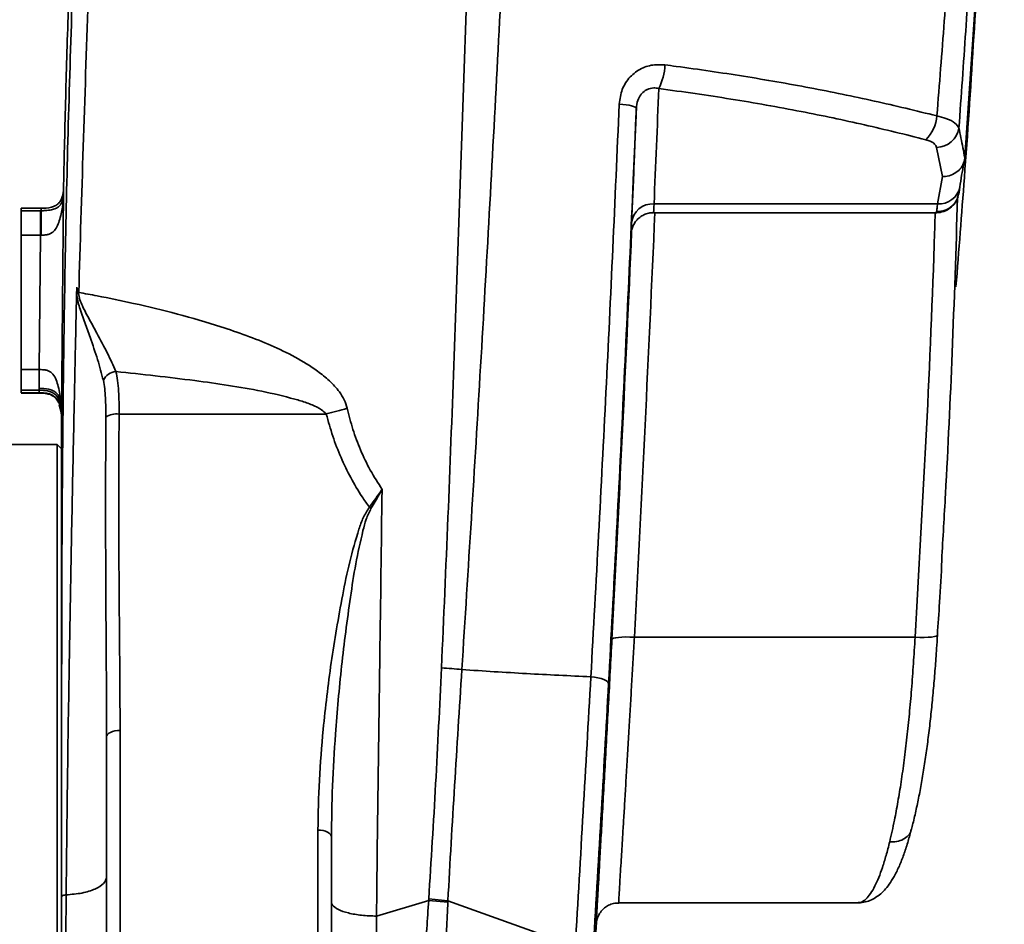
# Model space of a CAD drawing. Header units: millimetres. Extents: x -10540 to 6039, y -7467 to 6433.
# Tile 125 of 236: x -8042 to -7823, y 844 to 1045. Entities that reach past the tile are written whole.
import ezdxf

# ---------------------------------------------------------------- set-up
doc = ezdxf.new("R2010")
doc.units = ezdxf.units.MM
doc.header["$LTSCALE"] = 8

msp = doc.modelspace()

# ---------------------------------------------------------------- linework, layer by layer
at = {"linetype": 'Continuous', "lineweight": 35}
for p, q in [((-7836.82, 1010.36), (-7838.09, 1016.87)), ((-7831.82, 1014.45), (-7831.81, 1014.62)), ((-7837.88, 1004.31), (-7836.82, 1010.36)), ((-8032.2, 1008.13), (-8032.2, 1008.01)), ((-8032.2, 1006.8), (-8032.65, 957.07)), ((-7833.26, 1006.47), (-7833.44, 1005.72)), ((-8037.15, 1003.35), (-8041.65, 1003.35)), ((-8041.65, 1002.79), (-8041.65, 1003.35)), ((-8041.65, 1002.79), (-8037.37, 1002.79)), ((-8037.37, 1002.79), (-8037.2, 1002.79)), ((-8037.2, 1003.29), (-8037.2, 1003.29)), ((-7837.88, 1004.31), (-7900.92, 1004.31)), ((-7901.02, 1002.3), (-7838.09, 1002.3)), ((-8037.37, 997.36), (-8041.65, 997.36)), ((-8041.65, 967.47), (-8041.65, 997.36)), ((-8037.63, 967.47), (-8037.37, 997.36)), ((-8037.21, 997.36), (-8037.37, 997.36)), ((-8029.27, 984.38), (-8028.9, 984.42)), ((-8028.9, 984.42), (-8028.84, 984.63)), ((-8041.65, 967.47), (-8037.65, 967.47)), ((-8041.65, 962.32), (-8041.65, 963.28)), ((-8041.65, 962.88), (-8037.61, 962.88)), ((-8041.65, 962.32), (-8037.63, 962.32)), ((-8041.65, 962.24), (-8037.63, 962.24)), ((-8037.65, 962.32), (-8037.65, 962.88)), ((-8037.63, 962.29), (-8037.63, 962.32)), ((-8033.16, 959.67), (-8032.7, 957.73)), ((-8032.71, 957.79), (-8032.68, 957.35)), ((-8032.65, 957.07), (-8032.69, 958.3)), ((-8032.65, 958.24), (-8032.65, 958.31)), ((-8032.65, 953.32), (-8032.65, 957.08)), ((-7973.8, 957.6), (-8019.87, 957.6)), ((-8033.65, 950.85), (-8089.65, 950.85)), ((-8032.65, 949.85), (-8033.65, 950.85)), ((-8033.65, 950.85), (-8033.65, 753.35)), ((-7842.88, 908.01), (-7905.3, 908.01)), ((-7910.77, 899.68), (-7910.78, 899.44)), ((-8019.65, 887.28), (-8019.65, 796.67)), ((-8022.65, 794.58), (-8022.65, 885.86)), ((-7975.65, 796.67), (-7975.65, 865.14)), ((-7972.65, 863.56), (-7972.65, 794.58)), ((-7951.03, 849.5), (-7962.62, 846.03)), ((-7951.03, 849.5), (-7946.76, 849.11)), ((-7951.02, 849.85), (-7946.75, 849.42)), ((-7946.75, 849.42), (-7918.46, 839.27)), ((-7908.78, 848.95), (-7855.69, 848.95)), ((-7962.63, 846.03), (-7962.63, 846.02)), ((-7962.62, 846.03), (-7962.63, 846.03)), ((-7914.37, 833.85), (-7913.73, 844.7)), ((-7913.74, 844.7), (-7913.77, 844.31))]:
    msp.add_line(p, q, dxfattribs=at)
at = {"linetype": 'Continuous', "lineweight": 35, "flags": 128}
for points in [[(-7908.67, 1026.5), (-7907.88, 1026.42), (-7907.14, 1026.32), (-7906.48, 1026.21), (-7905.92, 1026.08), (-7905.46, 1025.94), (-7905.13, 1025.8), (-7904.93, 1025.65), (-7904.86, 1025.51)], [(-7905.3, 908.01), (-7906.27, 908.04), (-7907.2, 908.05), (-7908.06, 908.02), (-7908.81, 907.96), (-7909.44, 907.88), (-7909.9, 907.77), (-7910.19, 907.64), (-7910.29, 907.49)], [(-7837.89, 908.48), (-7837.93, 908.39), (-7838.17, 908.24), (-7838.6, 908.13), (-7839.22, 908.03), (-7839.99, 907.98), (-7840.88, 907.95), (-7841.86, 907.96), (-7842.88, 908.01)], [(-7911.03, 897.71), (-7911.09, 897.94), (-7911.3, 898.16), (-7911.65, 898.39), (-7912.12, 898.6), (-7912.71, 898.79), (-7913.39, 898.96), (-7914.16, 899.1), (-7914.97, 899.2)], [(-8022.65, 885.86), (-8022.6, 886.14), (-8022.43, 886.4), (-8022.15, 886.65), (-8021.77, 886.86), (-8021.32, 887.04), (-8020.8, 887.17), (-8020.24, 887.25), (-8019.65, 887.28)], [(-7972.65, 863.56), (-7972.71, 863.87), (-7972.88, 864.16), (-7973.16, 864.43), (-7973.53, 864.67), (-7973.99, 864.87), (-7974.51, 865.02), (-7975.07, 865.11), (-7975.65, 865.14)]]:
    msp.add_lwpolyline(points, dxfattribs=at)
at = {"linetype": 'Continuous', "lineweight": 35}
for centre, radius, start, end in [((-7911.14, 1035.69), 12.66, 333.0144, 357.7118), ((-7846.25, 1024.48), 8.23, 314.1277, 355.7676), ((-7838.13, 1021.93), 5.06, 270.4308, 351.1027), ((-7837.51, 1008.96), 4.66, 265.4832, 349.0353), ((-7901.19, 999.57), 4.75, 86.7091, 174.3859), ((-8020.23, 963.58), 3.49, 95.7873, 154.1086), ((-8020.42, 953.37), 4.27, 82.6515, 124.3093), ((-7999.31, 1059.37), 104.91, 284.0722, 286.708), ((-7970.14, 928.31), 10.43, 52.959, 55.413), ((-7952.03, 826.11), 75.16, 83.6012, 87.069)]:
    msp.add_arc(centre, radius, start, end, dxfattribs=at)
for centre, major_axis, ratio, start_param, end_param in [((-17931.15, 1463.66), (0, 10414.86), 0.964007, 4.66827, 4.670733), ((-17931.15, 1459.16), (0, 10409.86), 0.96399, 4.66827, 4.670719), ((-17931.15, 1442.4), (0, 10069.41), 0.997079, 4.659293, 4.668668), ((-17931.15, 1441.62), (0, 10064.41), 0.997077, 4.659293, 4.6683)]:
    msp.add_ellipse(centre, major_axis=major_axis, ratio=ratio, start_param=start_param, end_param=end_param, dxfattribs=at)
for points, knots in [([(-7936.54, 1859), (-7936.54, 1859), (-7935.42, 1844.54), (-7933.24, 1815.58), (-7930.3, 1772), (-7927.81, 1728.28), (-7925.92, 1684.33), (-7924.64, 1640.17), (-7923.8, 1595.84), (-7923.37, 1551.45), (-7923.28, 1505.12), (-7923.51, 1456.84), (-7924.06, 1406.63), (-7924.87, 1356.43), (-7925.92, 1306.16), (-7927.18, 1255.82), (-7928.68, 1205.45), (-7930.42, 1155.17), (-7932.2, 1110.25), (-7933.98, 1070.65), (-7935.69, 1036.35), (-7937.53, 1002.17), (-7939.48, 968.15), (-7941.53, 934.32), (-7942.95, 911.97), (-7943.66, 900.8)], [0, 0, 0, 0, 0, 0.045695, 0.0914, 0.1371, 0.182788, 0.2288, 0.27482, 0.320843, 0.366859, 0.418847, 0.470843, 0.522838, 0.574825, 0.627124, 0.679435, 0.731741, 0.784034, 0.820017, 0.856021, 0.892032, 0.928037, 0.964027, 1, 1, 1, 1]), ([(-7948.19, 901.17), (-7947.69, 912.31), (-7946.71, 934.61), (-7945.43, 968.35), (-7944.21, 1002.31), (-7943.04, 1036.49), (-7941.95, 1070.85), (-7940.81, 1110.37), (-7939.69, 1155.07), (-7938.68, 1204.97), (-7937.92, 1254.97), (-7937.44, 1305.16), (-7937.23, 1355.5), (-7937.31, 1405.98), (-7937.64, 1456.48), (-7938.18, 1504.82), (-7938.89, 1551), (-7939.7, 1595.02), (-7940.55, 1638.99), (-7941.44, 1682.96), (-7942.13, 1726.91), (-7942.56, 1770.84), (-7942.86, 1814.67), (-7943.03, 1843.82), (-7943.11, 1858.39)], [0, 0, 0, 0, 0.0359194, 0.0718459, 0.1077676, 0.1438715, 0.1799799, 0.2160851, 0.268046, 0.3200211, 0.3720002, 0.4239662, 0.4763014, 0.5286458, 0.5809906, 0.6333263, 0.6790284, 0.7247384, 0.7704466, 0.8161462, 0.8621028, 0.9080673, 0.9540367, 1, 1, 1, 1]), ([(-7987.66, 1805.92), (-7987.83, 1793.39), (-7988.16, 1768.35), (-7988.72, 1730.44), (-7989.44, 1692.31), (-7990.39, 1653.94), (-7991.64, 1615.33), (-7993.19, 1576.55), (-7995.13, 1536.39), (-7997.47, 1494.89), (-8000.22, 1452.07), (-8003.25, 1409.21), (-8006.47, 1366.36), (-8009.59, 1326.23), (-8012.5, 1288.85), (-8015.14, 1254.21), (-8017.68, 1219.62), (-8020.04, 1185.08), (-8022.18, 1150.64), (-8024.04, 1116.33), (-8025.59, 1082.6), (-8026.75, 1049.47), (-8027.86, 1016.9), (-8028.52, 995.39), (-8028.84, 984.63)], [0, 0, 0, 0, 0.0469118, 0.0937463, 0.14055, 0.1873737, 0.2342689, 0.2812316, 0.3281273, 0.3796699, 0.4312135, 0.4827908, 0.5344165, 0.5860045, 0.6278435, 0.6696656, 0.7114874, 0.7533313, 0.795216, 0.8370545, 0.8788447, 0.9191846, 0.9595556, 1, 1, 1, 1]), ([(-7860.18, 1805.76), (-7858.88, 1797.45), (-7856.28, 1780.81), (-7852.73, 1755.53), (-7849.41, 1730.04), (-7846.35, 1704.33), (-7843.54, 1678.44), (-7840.79, 1650.58), (-7838.14, 1620.78), (-7835.61, 1589.06), (-7833.35, 1557.25), (-7831.12, 1521.74), (-7829.03, 1482.54), (-7827.18, 1439.64), (-7825.79, 1397.15), (-7824.82, 1355.09), (-7824.27, 1313.47), (-7824.14, 1271.9), (-7824.44, 1230.29), (-7825.16, 1188.65), (-7826.35, 1147.01), (-7828.01, 1105.53), (-7829.84, 1070.77), (-7831.59, 1042.66), (-7832.62, 1028.32), (-7833.13, 1021.14)], [0, 0, 0, 0, 0.0333052, 0.0666471, 0.1000016, 0.1333488, 0.1666741, 0.1999682, 0.2401633, 0.2803723, 0.3205868, 0.3607895, 0.4148139, 0.4688473, 0.5228739, 0.5753226, 0.6277835, 0.680244, 0.732692, 0.7855883, 0.8385017, 0.8914101, 0.9442994, 0.9721498, 1, 1, 1, 1]), ([(-7838.04, 1023.87), (-7837.47, 1030.88), (-7836.35, 1044.89), (-7834.41, 1072.46), (-7832.36, 1106.64), (-7830.46, 1147.53), (-7829.06, 1188.58), (-7828.14, 1229.89), (-7827.67, 1271.43), (-7827.65, 1313.18), (-7828.08, 1354.99), (-7828.96, 1397.01), (-7830.28, 1439.21), (-7832.06, 1481.59), (-7834.12, 1520.48), (-7836.35, 1555.87), (-7838.65, 1587.76), (-7841.26, 1619.55), (-7844.02, 1649.31), (-7846.91, 1677), (-7849.92, 1702.6), (-7853.24, 1728), (-7856.91, 1753.15), (-7860.89, 1778.06), (-7863.87, 1794.43), (-7865.35, 1802.61)], [0, 0, 0, 0, 0.027407, 0.054814, 0.107334, 0.159873, 0.212418, 0.264945, 0.317982, 0.371033, 0.424084, 0.477122, 0.530843, 0.584571, 0.638289, 0.678864, 0.719452, 0.760033, 0.800599, 0.833794, 0.867025, 0.90028, 0.933544, 0.966793, 1, 1, 1, 1]), ([(-7856.44, 1794.74), (-7855.16, 1786), (-7852.59, 1768.52), (-7849.13, 1741.86), (-7845.94, 1714.89), (-7843.02, 1687.66), (-7840.34, 1660.26), (-7837.88, 1632.72), (-7835.63, 1605.09), (-7833.29, 1573.38), (-7830.95, 1537.59), (-7828.72, 1497.72), (-7826.87, 1457.81), (-7825.38, 1417.88), (-7824.25, 1377.96), (-7823.44, 1336.11), (-7823.03, 1292.35), (-7823.08, 1246.71), (-7823.63, 1201.18), (-7824.62, 1159.02), (-7825.94, 1120.24), (-7827.51, 1084.84), (-7829.41, 1049.59), (-7831.01, 1026.27), (-7831.81, 1014.62)], [0, 0, 0, 0, 0.035277, 0.070552, 0.105828, 0.141104, 0.176381, 0.211658, 0.246936, 0.282214, 0.332796, 0.383378, 0.433961, 0.484544, 0.535127, 0.58571, 0.643711, 0.701711, 0.759712, 0.817712, 0.863285, 0.908857, 0.954428, 1, 1, 1, 1]), ([(-8032.65, 850.29), (-8032.65, 859.6), (-8032.65, 878.21), (-8032.64, 906.32), (-8032.55, 934.73), (-8032.31, 963.48), (-8031.87, 992.56), (-8031.2, 1021.94), (-8030.27, 1051.56), (-8029.02, 1082.82), (-8027.42, 1115.67), (-8025.45, 1150.13), (-8023.21, 1184.71), (-8020.76, 1219.36), (-8018.14, 1254.06), (-8015.42, 1288.8), (-8012.52, 1324.96), (-8009.54, 1362.57), (-8007.27, 1391.39), (-8006.13, 1407.21), (-8005.92, 1410.01)], [0, 0, 0, 0, 0.053019, 0.106051, 0.159104, 0.212211, 0.265406, 0.318603, 0.371728, 0.424817, 0.48549, 0.546213, 0.60698, 0.667664, 0.728293, 0.7889, 0.849512, 0.917433, 0.985399, 1, 1, 1, 1]), ([(-8005.91, 1410.01), (-8005.92, 1409.82), (-8006, 1408.73), (-8006.19, 1406.28), (-8006.48, 1402.46), (-8006.82, 1398.04), (-8007.19, 1393.17), (-8007.61, 1387.76), (-8008.08, 1381.82), (-8008.6, 1375.35), (-8009.18, 1368.04), (-8009.84, 1359.83), (-8010.57, 1350.78), (-8011.33, 1341.49), (-8012.09, 1332.22), (-8012.84, 1323.08), (-8013.58, 1314.09), (-8014.3, 1305.24), (-8015.27, 1293.48), (-8016.45, 1278.95), (-8017.83, 1261.85), (-8018.98, 1247.28), (-8019.94, 1234.97), (-8020.75, 1224.37), (-8021.6, 1213.12), (-8022.49, 1201.07), (-8023.42, 1188.26), (-8024.43, 1173.83), (-8025.52, 1157.74), (-8026.65, 1139.96), (-8027.76, 1121.36), (-8028.85, 1101.47), (-8029.87, 1080.57), (-8030.76, 1059.14), (-8031.48, 1038.38), (-8031.92, 1021.58), (-8032.14, 1011.55), (-8032.2, 1008.19), (-8032.2, 1008.01)], [0, 0, 0, 0, 0.003565, 0.020778, 0.036998, 0.052582, 0.068189, 0.084017, 0.100241, 0.117041, 0.134584, 0.155305, 0.177351, 0.199968, 0.222232, 0.244141, 0.265693, 0.28689, 0.307729, 0.350237, 0.391197, 0.430635, 0.45496, 0.48003, 0.506985, 0.535816, 0.566497, 0.598981, 0.639495, 0.682295, 0.72721, 0.773915, 0.826795, 0.878376, 0.928229, 0.975886, 0.998718, 1, 1, 1, 1]), ([(-7824.05, 1182.54), (-7824.35, 1170.09), (-7824.97, 1144.92), (-7826.37, 1107.16), (-7828.03, 1071.97), (-7829.89, 1039.63), (-7831.74, 1011.79), (-7833.16, 993.93), (-7833.8, 985.85)], [0, 0, 0, 0, 0.188246, 0.380521, 0.572794, 0.723868, 0.874941, 1, 1, 1, 1]), ([(-7898.49, 1035.19), (-7899.27, 1035.23), (-7901.06, 1035.34), (-7903.82, 1034.51), (-7906.38, 1032.62), (-7908.21, 1029.83), (-7908.52, 1027.6), (-7908.67, 1026.5)], [0, 0, 0, 0, 0.154416, 0.356486, 0.564764, 0.783145, 1, 1, 1, 1]), ([(-7898.49, 1035.19), (-7897.66, 1035.08), (-7891.77, 1034.31), (-7880.93, 1032.72), (-7866.23, 1030.15), (-7851.86, 1027.23), (-7842.65, 1024.99), (-7838.04, 1023.87)], [0, 0, 0, 0, 0.039273, 0.279048, 0.519656, 0.759417, 1, 1, 1, 1]), ([(-7904.86, 1025.51), (-7904.79, 1026.12), (-7904.66, 1027.21), (-7904.08, 1028.28), (-7903.43, 1029.08), (-7902.92, 1029.49), (-7902.03, 1029.93), (-7901.08, 1030.16), (-7900.24, 1030.01), (-7899.86, 1029.95)], [0, 0, 0, 0, 0.227754, 0.403033, 0.444871, 0.619066, 0.644898, 0.841984, 1, 1, 1, 1]), ([(-7840.52, 1018.57), (-7845.03, 1019.7), (-7854.06, 1021.95), (-7868.54, 1024.96), (-7883.77, 1027.7), (-7894.49, 1029.2), (-7899.86, 1029.95)], [0, 0, 0, 0, 0.23977, 0.48036, 0.739649, 1, 1, 1, 1]), ([(-7914.97, 899.2), (-7914.39, 909.7), (-7913.23, 930.68), (-7911.6, 962.43), (-7910.07, 994.36), (-7909.14, 1015.78), (-7908.67, 1026.5)], [0, 0, 0, 0, 0.249718, 0.499431, 0.749713, 1, 1, 1, 1]), ([(-7904.86, 1025.51), (-7905.32, 1014.78), (-7906.24, 993.32), (-7907.74, 961.29), (-7909.33, 929.39), (-7910.46, 908.27), (-7911.03, 897.71)], [0, 0, 0, 0, 0.249726, 0.499448, 0.749721, 1, 1, 1, 1]), ([(-7838.04, 1023.87), (-7837.34, 1023.69), (-7835.69, 1023.25), (-7833.82, 1022.3), (-7833.36, 1021.53), (-7833.13, 1021.14)], [0, 0, 0, 0, 0.273188, 0.63801, 1, 1, 1, 1]), ([(-7833.13, 1021.14), (-7832.83, 1019.7), (-7832.37, 1017.46), (-7831.97, 1015.23), (-7831.82, 1014.45)], [0, 0, 0, 0, 0.649769, 1, 1, 1, 1]), ([(-7838.09, 1016.87), (-7838.2, 1017.12), (-7838.42, 1017.62), (-7839.34, 1018.21), (-7840.17, 1018.46), (-7840.52, 1018.57)], [0, 0, 0, 0, 0.364126, 0.728551, 1, 1, 1, 1]), ([(-7831.82, 1014.45), (-7831.93, 1013.95), (-7832.14, 1012.96), (-7833.13, 1011.69), (-7834.49, 1010.77), (-7835.8, 1010.41), (-7836.58, 1010.36), (-7836.81, 1010.36), (-7836.82, 1010.36)], [0, 0, 0, 0, 0.226633, 0.453252, 0.680277, 0.908036, 0.995248, 1, 1, 1, 1]), ([(-7832.93, 1008.07), (-7832.67, 1009.79), (-7832.37, 1011.78), (-7831.92, 1013.75), (-7831.85, 1014.02)], [0, 0, 0, 0, 0.865366, 1, 1, 1, 1]), ([(-8032.2, 1008.25), (-8032.22, 1007.61), (-8032.25, 1006.65), (-8032.63, 1005.41), (-8033.14, 1004.55), (-8033.94, 1003.91), (-8035.3, 1003.37), (-8036.43, 1003.35), (-8037.2, 1003.34)], [0, 0, 0, 0, 0.231574, 0.352257, 0.470947, 0.591116, 0.720951, 1, 1, 1, 1]), ([(-8032.2, 1008.01), (-8032.2, 1008), (-8032.2, 1007.94), (-8032.2, 1007.35), (-8032.2, 1006.8)], [0, 0, 0, 0, 0.044656, 1, 1, 1, 1]), ([(-7833.18, 1006.45), (-7833.15, 1006.59), (-7833.11, 1006.86), (-7833.04, 1007.35), (-7832.97, 1007.76), (-7832.93, 1008.07)], [0, 0, 0, 0, 0.210294, 0.414612, 1, 1, 1, 1]), ([(-8032.2, 1006.8), (-8032.21, 1006.28), (-8032.24, 1005.3), (-8032.5, 1003.16), (-8032.94, 1001.1), (-8033.64, 999.2), (-8034.28, 998.25), (-8034.99, 997.74), (-8035.61, 997.49), (-8036.37, 997.37), (-8036.91, 997.37), (-8037.21, 997.36)], [0, 0, 0, 0, 0.1561837, 0.2991055, 0.5630132, 0.6797556, 0.7831233, 0.8314952, 0.8810674, 0.9342961, 1, 1, 1, 1]), ([(-8037.2, 1002.79), (-8036.89, 1002.79), (-8036.33, 1002.79), (-8035.55, 1002.86), (-8034.92, 1002.97), (-8034.2, 1003.17), (-8033.57, 1003.48), (-8032.89, 1004.01), (-8032.51, 1004.65), (-8032.3, 1005.45), (-8032.22, 1006.01), (-8032.21, 1006.53), (-8032.2, 1006.8)], [0, 0, 0, 0, 0.068412, 0.121883, 0.171451, 0.219876, 0.323545, 0.440496, 0.703517, 0.797177, 0.894596, 1, 1, 1, 1]), ([(-7838.09, 1002.3), (-7837.56, 1002.37), (-7836.5, 1002.51), (-7835.08, 1003.33), (-7833.91, 1004.48), (-7833.5, 1005.46), (-7833.3, 1005.95)], [0, 0, 0, 0, 0.254306, 0.506476, 0.753881, 1, 1, 1, 1]), ([(-7833.44, 1005.72), (-7833.47, 1005.59), (-7833.62, 1004.87), (-7834.58, 1003.81), (-7836.16, 1002.76), (-7837.45, 1002.64), (-7838.09, 1002.59)], [0, 0, 0, 0, 0.064731, 0.376244, 0.687629, 1, 1, 1, 1]), ([(-7833.43, 1005.68), (-7833.8, 994.18), (-7834.51, 972.23), (-7835.78, 945.39), (-7836.68, 930.05), (-7836.96, 925.14)], [0, 0, 0, 0, 0.42837, 0.817268, 1, 1, 1, 1]), ([(-8041.65, 997.36), (-8041.65, 998.07), (-8041.65, 999.14), (-8041.65, 1000.53), (-8041.65, 1001.44), (-8041.65, 1002.1), (-8041.65, 1002.65), (-8041.65, 1002.73), (-8041.65, 1002.79)], [0, 0, 0, 0, 0.249238, 0.381506, 0.499255, 0.617134, 0.749649, 1, 1, 1, 1]), ([(-8037.37, 1002.79), (-8037.37, 1002.73), (-8037.37, 1002.64), (-8037.37, 1002.09), (-8037.37, 1001.44), (-8037.37, 1000.55), (-8037.37, 999.17), (-8037.37, 998.09), (-8037.37, 997.36)], [0, 0, 0, 0, 0.256961, 0.38176, 0.499988, 0.618454, 0.743709, 1, 1, 1, 1]), ([(-8037.2, 1002.79), (-8037.2, 1002.73), (-8037.2, 1002.64), (-8037.21, 1002.09), (-8037.21, 1001.44), (-8037.21, 1000.55), (-8037.21, 999.17), (-8037.21, 998.09), (-8037.21, 997.36)], [0, 0, 0, 0, 0.256959, 0.381758, 0.499988, 0.618455, 0.74371, 1, 1, 1, 1]), ([(-8037.2, 1002.79), (-8037.2, 1003), (-8037.2, 1003.31), (-8037.2, 1003.29), (-8037.2, 1003.29)], [0, 0, 0, 0, 0.6927118, 1, 1, 1, 1]), ([(-7900.92, 1004.31), (-7900.93, 1003.98), (-7900.96, 1003.3), (-7901.01, 1002.45), (-7901.02, 1002.36), (-7901.02, 1002.33)], [0, 0, 0, 0, 0.3732454, 0.7483624, 1, 1, 1, 1]), ([(-7838.09, 1002.59), (-7838.06, 1002.83), (-7838.01, 1003.33), (-7837.92, 1003.98), (-7837.88, 1004.31)], [0, 0, 0, 0, 0.497613, 1, 1, 1, 1]), ([(-7905.99, 997.92), (-7905.98, 998), (-7905.95, 998.3), (-7905.8, 998.94), (-7905.46, 999.75), (-7904.88, 1000.6), (-7904.14, 1001.34), (-7903.19, 1001.92), (-7902.13, 1002.3), (-7901.39, 1002.34), (-7901.03, 1002.36)], [0, 0, 0, 0, 0.0338781, 0.1265646, 0.2665232, 0.3962768, 0.5456181, 0.6939091, 0.8526006, 1, 1, 1, 1]), ([(-7842.88, 908.01), (-7842.05, 922.53), (-7840.39, 951.58), (-7839, 983.02), (-7838.49, 999.93), (-7838.42, 1002.3)], [0, 0, 0, 0, 0.462328, 0.924662, 1, 1, 1, 1]), ([(-7838.09, 1002.33), (-7838.09, 1002.32), (-7838.09, 1002.25), (-7838.09, 1002.43), (-7838.09, 1002.59)], [0, 0, 0, 0, 0.146361, 1, 1, 1, 1]), ([(-7906, 998.04), (-7906.01, 997.83), (-7906.03, 997.29), (-7906.01, 997.76), (-7905.97, 998.78), (-7905.93, 999.62), (-7905.92, 1000.04)], [0, 0, 0, 0, 0.190772, 0.487141, 0.743103, 1, 1, 1, 1]), ([(-8031.63, 850.74), (-8031.55, 859.33), (-8031.37, 876.51), (-8030.97, 901.16), (-8030.62, 921.01), (-8030.26, 939.63), (-8029.93, 955.78), (-8029.61, 970.84), (-8029.41, 980), (-8029.32, 984.21), (-8029.28, 985.82)], [0, 0, 0, 0, 0.1943, 0.388589, 0.55331, 0.635678, 0.800405, 0.908377, 0.965086, 1, 1, 1, 1]), ([(-8029.27, 984.38), (-8029.27, 984.76), (-8029.28, 985.23), (-8029.28, 985.71), (-8029.28, 985.81), (-8029.28, 985.82)], [0, 0, 0, 0, 0.8028193, 0.9732326, 1, 1, 1, 1]), ([(-8029.28, 985.82), (-8029.16, 985.42), (-8029.03, 985.01), (-8028.84, 984.63), (-8028.84, 984.63)], [0, 0, 0, 0, 0.999956, 1, 1, 1, 1]), ([(-8029.28, 985.82), (-8029.28, 985.81), (-8029.26, 985.71), (-8029.18, 985.4), (-8029.06, 984.94), (-8028.95, 984.57), (-8028.9, 984.42)], [0, 0, 0, 0, 0.027404, 0.196581, 0.672366, 1, 1, 1, 1]), ([(-8023.37, 965.1), (-8023.77, 966.61), (-8024.58, 969.65), (-8026.09, 974.02), (-8027.49, 977.91), (-8028.45, 980.63), (-8029.11, 982.79), (-8029.21, 983.85), (-8029.27, 984.38)], [0, 0, 0, 0, 0.260663, 0.52513, 0.691289, 0.858029, 0.928532, 1, 1, 1, 1]), ([(-8028.9, 984.42), (-8028.82, 983.94), (-8028.65, 982.94), (-8027.73, 980.98), (-8026.42, 978.5), (-8024.49, 975), (-8022.37, 971.08), (-8021.19, 968.4), (-8020.59, 967.05)], [0, 0, 0, 0, 0.066667, 0.136378, 0.302332, 0.469205, 0.732347, 1, 1, 1, 1]), ([(-8028.84, 984.63), (-8027.49, 984.38), (-8023.41, 983.63), (-8016.08, 982.1), (-8006.87, 979.89), (-7998.52, 977.44), (-7991.58, 975.09), (-7986.03, 972.92), (-7980.68, 970.34), (-7976.36, 967.67), (-7973.06, 965.06), (-7971.08, 962.91), (-7969.75, 960.82), (-7969.35, 959.53), (-7969.15, 958.89)], [0, 0, 0, 0, 0.061718, 0.185147, 0.33501, 0.484844, 0.573478, 0.662344, 0.75087, 0.83904, 0.889384, 0.939554, 0.969829, 1, 1, 1, 1]), ([(-8041.65, 962.94), (-8041.65, 962.93), (-8041.65, 962.91), (-8041.65, 963.18), (-8041.65, 963.69), (-8041.65, 964.48), (-8041.65, 965.75), (-8041.65, 966.79), (-8041.65, 967.47)], [0, 0, 0, 0, 0.106127, 0.263278, 0.403892, 0.544675, 0.702162, 1, 1, 1, 1]), ([(-8037.64, 967.47), (-8037.32, 967.47), (-8036.75, 967.47), (-8035.96, 967.35), (-8035.32, 967.09), (-8034.59, 966.55), (-8033.95, 965.53), (-8033.28, 963.5), (-8032.91, 961.45), (-8032.72, 959.52), (-8032.66, 958.26), (-8032.65, 957.48), (-8032.65, 957.07)], [0, 0, 0, 0, 0.069045, 0.123207, 0.172433, 0.220408, 0.321832, 0.436573, 0.698991, 0.79414, 0.893042, 1, 1, 1, 1]), ([(-8037.64, 967.47), (-8037.64, 966.78), (-8037.64, 965.74), (-8037.64, 964.47), (-8037.64, 963.69), (-8037.64, 963.19), (-8037.64, 962.92), (-8037.64, 962.93), (-8037.64, 962.94)], [0, 0, 0, 0, 0.305771, 0.455951, 0.599038, 0.742457, 0.893279, 1, 1, 1, 1]), ([(-7973.8, 957.6), (-7974.14, 957.95), (-7974.7, 958.52), (-7976.21, 959.33), (-7978.19, 960.15), (-7982.34, 961.37), (-7988.12, 962.74), (-7995.56, 964), (-8006.38, 965.52), (-8014.73, 966.42), (-8020.59, 967.05)], [0, 0, 0, 0, 0.030123, 0.050391, 0.107095, 0.163944, 0.320403, 0.477103, 0.63381, 1, 1, 1, 1]), ([(-8020.59, 967.05), (-8020.44, 966.4), (-8020.15, 965.07), (-8019.97, 962.74), (-8019.87, 960.25), (-8019.87, 958.49), (-8019.87, 957.6)], [0, 0, 0, 0, 0.254657, 0.516109, 0.755604, 1, 1, 1, 1]), ([(-8032.74, 959.37), (-8032.75, 959.73), (-8032.77, 960.43), (-8033.13, 961.42), (-8033.71, 962.26), (-8034.55, 962.84), (-8035.87, 963.29), (-8036.94, 963.31), (-8037.65, 963.32)], [0, 0, 0, 0, 0.14698, 0.290612, 0.426919, 0.563214, 0.706823, 1, 1, 1, 1]), ([(-8022.82, 956.9), (-8022.83, 958.37), (-8022.84, 960.6), (-8023.03, 963.29), (-8023.26, 964.49), (-8023.37, 965.1)], [0, 0, 0, 0, 0.491082, 0.7433103, 1, 1, 1, 1]), ([(-8037.65, 962.24), (-8037.03, 962.23), (-8036.06, 962.22), (-8034.73, 961.78), (-8033.88, 961.15), (-8033.54, 960.53), (-8033.35, 960.19)], [0, 0, 0, 0, 0.283932, 0.449083, 0.701014, 1, 1, 1, 1]), ([(-8037.64, 962.88), (-8037.01, 962.87), (-8036.01, 962.86), (-8034.68, 962.43), (-8033.81, 961.77), (-8033.03, 960.61), (-8032.83, 959.37), (-8032.7, 958.6)], [0, 0, 0, 0, 0.1761395, 0.2803123, 0.4377657, 0.6524206, 1, 1, 1, 1]), ([(-8037.63, 962.32), (-8037.32, 962.32), (-8036.75, 962.32), (-8035.97, 962.23), (-8035.33, 962.07), (-8034.6, 961.77), (-8033.95, 961.27), (-8033.28, 960.35), (-8032.92, 959.26), (-8032.74, 958.25), (-8032.72, 957.88), (-8032.71, 957.79)], [0, 0, 0, 0, 0.083791, 0.14975, 0.20966, 0.267819, 0.390228, 0.528546, 0.84624, 0.961983, 1, 1, 1, 1]), ([(-8032.73, 958.92), (-8032.72, 958.74), (-8032.68, 958.37), (-8032.67, 958.04), (-8032.66, 957.87)], [0, 0, 0, 0, 0.488875, 1, 1, 1, 1]), ([(-8032.65, 957.07), (-8032.65, 957.51), (-8032.65, 958.21), (-8032.65, 958.23), (-8032.65, 958.24)], [0, 0, 0, 0, 0.622879, 1, 1, 1, 1]), ([(-8022.71, 901.11), (-8022.73, 903.85), (-8022.79, 914.28), (-8022.9, 932.78), (-8022.85, 948.85), (-8022.82, 956.9)], [0, 0, 0, 0, 0.1513, 0.575037, 1, 1, 1, 1]), ([(-8019.87, 957.6), (-8019.89, 953.6), (-8019.94, 945.6), (-8019.94, 933.75), (-8019.89, 922.01), (-8019.8, 910.33), (-8019.69, 898.73), (-8019.66, 891.09), (-8019.65, 887.28)], [0, 0, 0, 0, 0.165062, 0.330123, 0.495853, 0.661584, 0.830703, 1, 1, 1, 1]), ([(-7964.22, 936.9), (-7964.76, 937.66), (-7966.26, 939.77), (-7968.42, 943.43), (-7970.6, 947.95), (-7972.44, 952.67), (-7973.35, 955.96), (-7973.8, 957.6)], [0, 0, 0, 0, 0.121447, 0.338187, 0.554944, 0.777458, 1, 1, 1, 1]), ([(-7969.15, 958.89), (-7968.75, 957.31), (-7967.96, 954.17), (-7966.23, 949.57), (-7964.11, 945.08), (-7962.3, 942.27), (-7961.39, 940.86)], [0, 0, 0, 0, 0.245999, 0.491954, 0.745993, 1, 1, 1, 1]), ([(-8032.65, 953.32), (-8032.65, 953.29), (-8032.65, 953.25), (-8032.65, 951.7), (-8032.65, 949.08), (-8032.65, 945.3), (-8032.65, 940.4), (-8032.65, 934.42), (-8032.65, 927.38), (-8032.65, 919.32), (-8032.65, 910.3), (-8032.65, 900.36), (-8032.65, 889.57), (-8032.65, 877.63), (-8032.65, 864.61), (-8032.65, 855.07), (-8032.65, 850.29)], [0, 0, 0, 0, 0.070558, 0.141115, 0.211673, 0.28223, 0.352788, 0.423345, 0.493903, 0.56446, 0.635018, 0.705575, 0.776133, 0.84669, 0.923346, 1, 1, 1, 1]), ([(-7964.22, 936.9), (-7963.28, 938.18), (-7962.33, 939.49), (-7961.4, 940.84), (-7961.39, 940.86)], [0, 0, 0, 0, 0.988124, 1, 1, 1, 1]), ([(-7961.39, 940.86), (-7961.4, 940.84), (-7961.44, 940.77), (-7961.5, 940.66), (-7961.71, 940.29), (-7962.49, 938.94), (-7963.25, 937.65), (-7963.86, 936.64)], [0, 0, 0, 0, 0.010981, 0.05181, 0.077035, 0.26712, 1, 1, 1, 1]), ([(-7961.39, 940.86), (-7961.56, 928.46), (-7961.85, 906.32), (-7962.3, 874.75), (-7962.55, 855.6), (-7962.62, 846.03), (-7962.62, 846.03)], [0, 0, 0, 0, 0.38919, 0.694536, 0.999999, 1, 1, 1, 1]), ([(-7975.65, 865.14), (-7975.59, 868.82), (-7975.46, 876.19), (-7974.44, 888.6), (-7972.84, 902.31), (-7970.7, 914.77), (-7968.7, 924.74), (-7967.05, 930.44), (-7965.69, 934.58), (-7964.71, 936.13), (-7964.22, 936.9)], [0, 0, 0, 0, 0.1591381, 0.3182979, 0.5240909, 0.7298622, 0.829704, 0.9294322, 0.9648819, 1, 1, 1, 1]), ([(-7963.86, 936.64), (-7964.24, 935.84), (-7965.02, 934.25), (-7966.03, 930.07), (-7967.32, 924.3), (-7968.84, 914.21), (-7970.49, 901.56), (-7971.72, 887.59), (-7972.5, 874.92), (-7972.6, 867.34), (-7972.65, 863.56)], [0, 0, 0, 0, 0.034237, 0.068719, 0.168256, 0.267863, 0.47428, 0.680711, 0.840362, 1, 1, 1, 1]), ([(-7837.93, 908.48), (-7837.76, 910.9), (-7837.39, 916.44), (-7837.08, 921.97), (-7836.91, 925.08)], [0, 0, 0, 0, 0.438156, 1, 1, 1, 1]), ([(-7911.31, 889.86), (-7911.32, 889.82), (-7911.32, 889.71), (-7911.27, 890.73), (-7911.16, 892.75), (-7911.01, 895.61), (-7910.85, 898.52), (-7910.69, 901.48), (-7910.53, 904.34), (-7910.39, 907.11), (-7910.28, 908.95), (-7910.24, 909.8), (-7910.24, 909.64), (-7910.25, 909.61)], [0, 0, 0, 0, 0.04889, 0.155514, 0.262181, 0.368981, 0.475942, 0.543054, 0.650089, 0.757122, 0.864058, 0.97084, 1, 1, 1, 1]), ([(-7913.77, 844.34), (-7913.77, 844.41), (-7913.77, 844.58), (-7913.69, 845.98), (-7913.56, 848.28), (-7913.38, 851.49), (-7913.15, 855.57), (-7912.88, 860.44), (-7912.56, 866.04), (-7912.21, 872.33), (-7911.82, 879.2), (-7911.44, 886.25), (-7911.05, 893.33), (-7910.67, 900.31), (-7910.42, 905.1), (-7910.29, 907.49)], [0, 0, 0, 0, 0.0656512, 0.1460327, 0.2266703, 0.3070521, 0.387445, 0.4680937, 0.5484871, 0.6289755, 0.70972, 0.7902087, 0.8600835, 0.9301251, 1, 1, 1, 1]), ([(-7905.3, 908.01), (-7905.39, 906.35), (-7905.58, 903.02), (-7905.87, 898.1), (-7906.15, 893.26), (-7906.44, 888.32), (-7906.73, 883.38), (-7907.02, 878.44), (-7907.3, 873.75), (-7907.56, 869.39), (-7907.8, 865.42), (-7908.02, 861.82), (-7908.22, 858.59), (-7908.39, 855.8), (-7908.53, 853.48), (-7908.64, 851.62), (-7908.72, 850.21), (-7908.77, 849.33), (-7908.79, 848.94), (-7908.78, 848.99), (-7908.78, 849.01)], [0, 0, 0, 0, 0.051201, 0.102402, 0.154711, 0.207021, 0.265797, 0.324573, 0.385051, 0.445529, 0.504221, 0.562913, 0.623306, 0.683698, 0.74237, 0.801041, 0.861416, 0.921791, 0.980461, 1, 1, 1, 1]), ([(-7848.53, 862.53), (-7848.17, 864.1), (-7847.53, 866.85), (-7846.69, 871.39), (-7845.97, 875.83), (-7845.29, 880.63), (-7844.68, 885.7), (-7844.14, 890.97), (-7843.66, 896.44), (-7843.24, 902.12), (-7843, 906.04), (-7842.88, 908.01)], [0, 0, 0, 0, 0.140261, 0.2461663, 0.3520709, 0.4609977, 0.5699238, 0.6758986, 0.7818732, 0.8909366, 1, 1, 1, 1]), ([(-7843.7, 865.32), (-7843.59, 865.74), (-7843.21, 867.12), (-7842.62, 869.71), (-7841.93, 873.05), (-7841.29, 876.59), (-7840.69, 880.32), (-7840.14, 884.21), (-7839.63, 888.25), (-7839.18, 892.41), (-7838.77, 896.67), (-7838.41, 901.04), (-7838.12, 904.98), (-7837.97, 907.49), (-7837.9, 908.48)], [0, 0, 0, 0, 0.041478, 0.134139, 0.225832, 0.316831, 0.407328, 0.497466, 0.587363, 0.676087, 0.764666, 0.853134, 0.941523, 1, 1, 1, 1]), ([(-8022.65, 885.86), (-8022.66, 889.73), (-8022.67, 894.78), (-8022.7, 899.92), (-8022.71, 901.11)], [0, 0, 0, 0, 0.767439, 1, 1, 1, 1]), ([(-7951.02, 849.84), (-7950.49, 858.35), (-7949.42, 875.36), (-7948.6, 892.56), (-7948.19, 901.17)], [0, 0, 0, 0, 0.499851, 1, 1, 1, 1]), ([(-7943.66, 900.8), (-7944.2, 892.2), (-7945.29, 875), (-7946.31, 857.94), (-7946.75, 849.42), (-7946.75, 849.42)], [0, 0, 0, 0, 0.499879, 0.999999, 1, 1, 1, 1]), ([(-7943.66, 900.8), (-7938.86, 900.49), (-7929.27, 899.88), (-7919.74, 899.43), (-7914.97, 899.2)], [0, 0, 0, 0, 0.499813, 1, 1, 1, 1]), ([(-7918.46, 839.27), (-7918.46, 839.27), (-7917.86, 849.21), (-7916.68, 869.14), (-7915.54, 889.18), (-7914.97, 899.2)], [0, 0, 0, 0, 0.000001, 0.499944, 1, 1, 1, 1]), ([(-7911.03, 897.71), (-7911.59, 887.66), (-7912.71, 867.56), (-7913.91, 847.59), (-7914.51, 837.61)], [0, 0, 0, 0, 0.499937, 1, 1, 1, 1]), ([(-7855.68, 848.96), (-7855.22, 848.99), (-7854.26, 849.03), (-7852.88, 849.47), (-7851.6, 850.13), (-7850.44, 851.01), (-7849.36, 852.12), (-7848.3, 853.52), (-7847.25, 855.3), (-7846.24, 857.46), (-7845.29, 859.94), (-7844.45, 862.53), (-7843.94, 864.42), (-7843.7, 865.3)], [0, 0, 0, 0, 0.060837, 0.126608, 0.193756, 0.265329, 0.345061, 0.437453, 0.545975, 0.665646, 0.784672, 0.899563, 1, 1, 1, 1]), ([(-7843.76, 865.33), (-7843.78, 865.16), (-7843.87, 864.56), (-7844.58, 863.68), (-7845.8, 862.85), (-7847.06, 862.54), (-7847.99, 862.49), (-7848.38, 862.52), (-7848.53, 862.53)], [0, 0, 0, 0, 0.090178, 0.336115, 0.582052, 0.827989, 0.931466, 1, 1, 1, 1]), ([(-7855.69, 848.99), (-7855.4, 849.01), (-7854.78, 849.06), (-7853.81, 849.74), (-7852.8, 850.92), (-7851.85, 852.56), (-7850.96, 854.55), (-7850.13, 856.82), (-7849.32, 859.44), (-7848.79, 861.5), (-7848.53, 862.53)], [0, 0, 0, 0, 0.113703, 0.24697, 0.384109, 0.521247, 0.639579, 0.75791, 0.878955, 1, 1, 1, 1]), ([(-8031.63, 850.74), (-8031.75, 850.73), (-8032.02, 850.71), (-8032.36, 850.61), (-8032.61, 850.46), (-8032.64, 850.35), (-8032.65, 850.29)], [0, 0, 0, 0, 0.2188561, 0.4855096, 0.7521631, 1, 1, 1, 1]), ([(-8032.65, 824.96), (-8032.65, 826.34), (-8032.65, 829.13), (-8032.65, 833.37), (-8032.65, 837.59), (-8032.65, 841.76), (-8032.65, 845.97), (-8032.65, 848.81), (-8032.65, 850.29)], [0, 0, 0, 0, 0.1605858, 0.3276307, 0.4993699, 0.6612951, 0.8228133, 1, 1, 1, 1]), ([(-8031.74, 825.32), (-8031.74, 828.63), (-8031.74, 833.62), (-8031.7, 842.08), (-8031.66, 847.24), (-8031.63, 850.74)], [0, 0, 0, 0, 0.387859, 0.5851, 1, 1, 1, 1]), ([(-7953.77, 811.83), (-7953.77, 811.83), (-7953.48, 816.15), (-7952.82, 824.52), (-7951.88, 837.05), (-7951.31, 845.32), (-7951.03, 849.5), (-7951.03, 849.5)], [0, 0, 0, 0, 0.000002, 0.341325, 0.66823, 0.999999, 1, 1, 1, 1]), ([(-7951.04, 849.5), (-7951.04, 849.5), (-7951.04, 849.62), (-7951.03, 849.73), (-7951.02, 849.84)], [0, 0, 0, 0, 0.000454, 1, 1, 1, 1]), ([(-7962.63, 846.03), (-7963.75, 846.06), (-7966, 846.13), (-7969, 846.67), (-7971.28, 847.47), (-7972.38, 848.31), (-7972.64, 848.9), (-7972.65, 849.13), (-7972.65, 849.18)], [0, 0, 0, 0, 0.214307, 0.428614, 0.64292, 0.857227, 0.970231, 1, 1, 1, 1]), ([(-7946.76, 849.11), (-7946.77, 849.01), (-7946.97, 844.81), (-7947.38, 836.49), (-7947.97, 824.02), (-7948.43, 815.59), (-7948.67, 811.29)], [0, 0, 0, 0, 0.008397, 0.332378, 0.659674, 1, 1, 1, 1]), ([(-7946.75, 849.42), (-7946.75, 849.42), (-7946.75, 849.32), (-7946.76, 849.22), (-7946.76, 849.11)], [0, 0, 0, 0, 0.0001883, 1, 1, 1, 1]), ([(-7913.73, 844.66), (-7913.73, 844.7), (-7913.72, 844.79), (-7913.65, 845.15), (-7913.45, 845.82), (-7913.03, 846.67), (-7912.36, 847.51), (-7911.5, 848.2), (-7910.5, 848.69), (-7909.56, 848.95), (-7908.97, 848.93), (-7908.78, 848.92)], [0, 0, 0, 0, 0.0440867, 0.0889103, 0.187601, 0.3239131, 0.4746514, 0.6146438, 0.7649788, 0.9224235, 1, 1, 1, 1]), ([(-7962.63, 846.02), (-7962.63, 846.02), (-7962.63, 845.65), (-7962.68, 841.56), (-7962.63, 833.78), (-7962.65, 822.79), (-7962.65, 815.45), (-7962.65, 811.83)], [0, 0, 0, 0, 0.000002, 0.032851, 0.358517, 0.682766, 1, 1, 1, 1]), ([(-7913.77, 844.31), (-7913.77, 844.28), (-7913.78, 844.22), (-7913.77, 844.29), (-7913.77, 844.34)], [0, 0, 0, 0, 0.364569, 1, 1, 1, 1])]:
    msp.add_open_spline(points, degree=3, knots=knots, dxfattribs=at)
msp.add_open_spline([(-8022.65, 854.69), (-8022.78, 854.21), (-8023.05, 853.23), (-8025.08, 851.98), (-8028.02, 851.05), (-8030.43, 850.84), (-8031.63, 850.74)], degree=3, dxfattribs=at)

doc.saveas('drawing.dxf')
